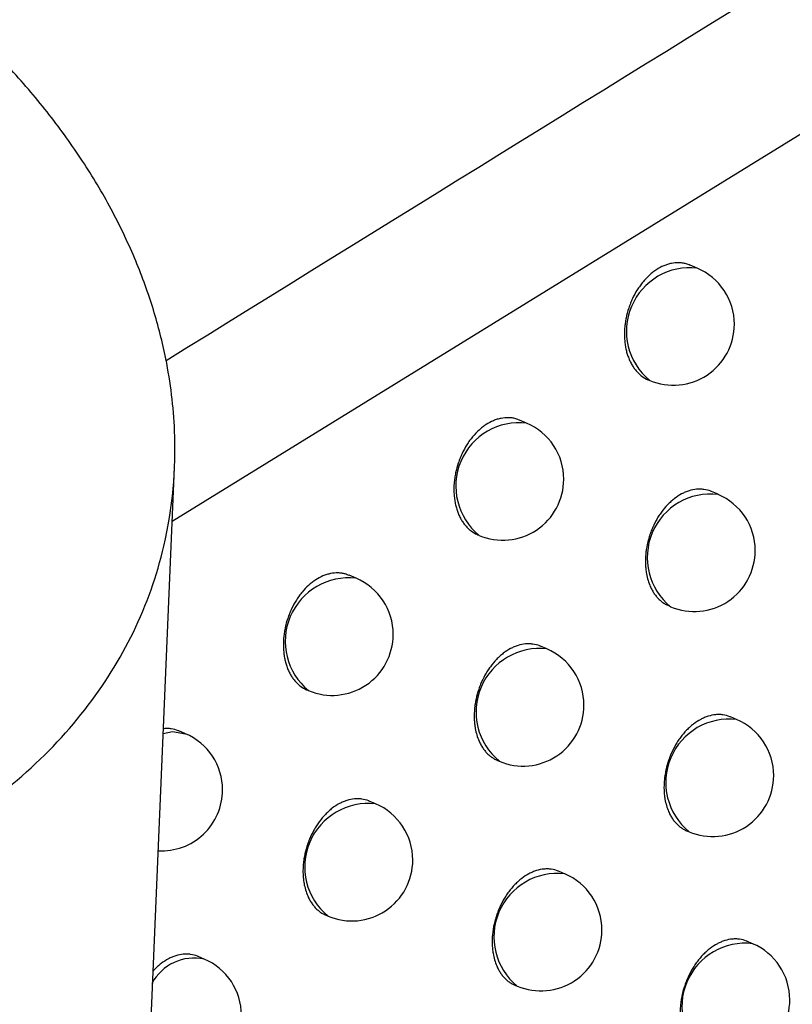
# Model space of a CAD drawing. Header units: millimetres. Extents: x -0.66 to 0.91, y -0.4 to 0.64.
# Tile 131 of 241: x 0.67139 to 0.67773, y -0.18107 to -0.17299. Entities that reach past the tile are written whole.
import ezdxf

# ---------------------------------------------------------------- set-up
doc = ezdxf.new("R2010")
doc.units = ezdxf.units.MM
doc.layers.add('FORMAT', color=7, linetype='Continuous')

msp = doc.modelspace()

# ---------------------------------------------------------------- linework, layer by layer
at = {"layer": 'FORMAT', "color": 7, "linetype": 'Continuous', "lineweight": 25}
for p, q in [((0.68513, -0.169406), (0.672638, -0.177107)), ((0.676946, -0.175028), (0.676888, -0.175003)), ((0.676545, -0.175944), (0.676556, -0.175949)), ((0.675546, -0.176298), (0.675489, -0.176274)), ((0.671692, -0.199225), (0.672657, -0.176664)), ((0.677117, -0.176883), (0.677063, -0.17686)), ((0.675144, -0.177214), (0.675157, -0.177219)), ((0.674146, -0.177571), (0.67409, -0.177547)), ((0.676712, -0.177798), (0.676727, -0.177804)), ((0.675712, -0.178151), (0.675659, -0.178128)), ((0.673743, -0.178486), (0.673757, -0.178492)), ((0.677269, -0.17873), (0.677218, -0.178709)), ((0.672746, -0.178847), (0.672691, -0.178824)), ((0.675306, -0.179065), (0.675322, -0.179072)), ((0.674307, -0.179422), (0.674254, -0.1794)), ((0.67686, -0.179643), (0.676879, -0.179651)), ((0.675858, -0.179996), (0.675809, -0.179975)), ((0.6739, -0.180335), (0.673917, -0.180343)), ((0.677401, -0.180569), (0.677354, -0.180549)), ((0.672901, -0.180695), (0.67285, -0.180673)), ((0.675449, -0.180908), (0.675469, -0.180917))]:
    msp.add_line(p, q, dxfattribs=at)
at = {"layer": 'FORMAT', "color": 7, "linetype": 'Continuous', "lineweight": 25, "flags": 128}
msp.add_lwpolyline([(0.672564, -0.178845), (0.672641, -0.178829), (0.672746, -0.178847)], dxfattribs=at)
at = {"layer": 'FORMAT', "color": 7, "linetype": 'Continuous', "lineweight": 25}
for centre, radius, start, end in [((0.676886, -0.175545), 0.0005209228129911, 83.34982, 230.761992), ((0.676751, -0.175488), 0.0005000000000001, 0, 67.055906), ((0.676751, -0.175488), 0.0005000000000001, 247.055906, 0), ((0.675486, -0.176816), 0.000520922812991, 83.34982, 230.761992), ((0.675351, -0.176759), 0.0005, 0, 67.055906), ((0.675351, -0.176759), 0.0005, 247.055906, 0), ((0.677057, -0.177401), 0.000520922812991, 83.34982, 230.761992), ((0.676922, -0.177344), 0.0005, 0, 67.055906), ((0.676922, -0.177344), 0.0005, 247.055906, 0), ((0.674086, -0.178089), 0.000520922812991, 83.34982, 230.761992), ((0.673951, -0.178032), 0.0005, 0, 67.055906), ((0.673951, -0.178032), 0.0005, 247.055906, 0), ((0.675652, -0.178668), 0.0005209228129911, 83.34982, 230.761992), ((0.675517, -0.178612), 0.0005000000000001, 0, 67.055906), ((0.675517, -0.178612), 0.0005000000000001, 247.055906, 0), ((0.677209, -0.179247), 0.0005209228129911, 83.34982, 230.761992), ((0.677074, -0.17919), 0.0005, 0, 67.055906), ((0.672551, -0.179307), 0.0005, 0, 67.055906), ((0.677074, -0.17919), 0.0005000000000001, 247.055906, 0), ((0.672551, -0.179307), 0.0005, 266.673827, 0), ((0.674246, -0.179939), 0.000520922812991, 83.34982, 230.761992), ((0.674112, -0.179882), 0.0004999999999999, 0, 67.055906), ((0.674112, -0.179882), 0.0005, 247.055906, 0), ((0.675798, -0.180513), 0.0005209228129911, 83.34982, 230.761992), ((0.675664, -0.180456), 0.0005000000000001, 0, 67.055906), ((0.675664, -0.180456), 0.0005000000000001, 247.055906, 0), ((0.677341, -0.181086), 0.000520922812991, 83.34982, 230.761992), ((0.677206, -0.181029), 0.0005, 0, 67.055906), ((0.672818, -0.181079), 0.0003927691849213, 77.805728, 151.993236), ((0.672706, -0.181156), 0.0005000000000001, 0, 67.055906), ((0.677206, -0.181029), 0.0005000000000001, 247.055906, 0)]:
    msp.add_arc(centre, radius, start, end, dxfattribs=at)
for points, knots in [([(0.7413280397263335, -0.1357739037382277), (0.7334972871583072, -0.1400530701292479), (0.7178352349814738, -0.1486117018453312), (0.6949304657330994, -0.1619704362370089), (0.6798858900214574, -0.1712743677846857), (0.672587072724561, -0.1757881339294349)], [0, 0, 0, 0, 0.3398546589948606, 0.6797330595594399, 1, 1, 1, 1]), ([(0.661354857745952, -0.1778709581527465), (0.6614637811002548, -0.1779864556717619), (0.6616823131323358, -0.1782181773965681), (0.6620543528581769, -0.1785472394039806), (0.66245885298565, -0.1788612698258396), (0.6628986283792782, -0.179156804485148), (0.6633692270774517, -0.1794300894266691), (0.6638710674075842, -0.1796796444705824), (0.6644007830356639, -0.1799016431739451), (0.664942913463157, -0.1800883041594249), (0.6654896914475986, -0.1802385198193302), (0.6660394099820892, -0.1803534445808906), (0.6666013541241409, -0.180433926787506), (0.6671546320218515, -0.1804753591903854), (0.66769196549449, -0.1804800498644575), (0.6682096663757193, -0.1804504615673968), (0.6687216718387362, -0.1803853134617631), (0.6693233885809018, -0.1802624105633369), (0.669997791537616, -0.1800500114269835), (0.6707280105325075, -0.1797025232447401), (0.6713898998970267, -0.1792393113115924), (0.6719408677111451, -0.1786677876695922), (0.6723464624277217, -0.1780180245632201), (0.6726186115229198, -0.1772495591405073), (0.6726885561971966, -0.1764868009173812), (0.6726079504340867, -0.1758329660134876), (0.6724894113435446, -0.1753671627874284), (0.6723440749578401, -0.1749650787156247), (0.6721552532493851, -0.1745652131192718), (0.6719242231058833, -0.1741726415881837), (0.6716525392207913, -0.1737893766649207), (0.6713412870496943, -0.1734194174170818), (0.6709921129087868, -0.1730606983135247), (0.6707291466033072, -0.1728375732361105), (0.6705967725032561, -0.1727252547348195)], [0, 0, 0, 0, 0.0254488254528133, 0.0510577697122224, 0.0771706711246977, 0.1034581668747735, 0.1301136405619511, 0.1569588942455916, 0.1844146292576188, 0.2120872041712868, 0.2380821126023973, 0.2642690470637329, 0.2910797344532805, 0.3181157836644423, 0.3429937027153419, 0.368106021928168, 0.3934139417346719, 0.4191839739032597, 0.4606422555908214, 0.5030425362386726, 0.5502388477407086, 0.5982961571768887, 0.6454620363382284, 0.6934267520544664, 0.754302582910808, 0.7915554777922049, 0.8169726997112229, 0.8425545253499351, 0.8683896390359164, 0.8945701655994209, 0.9204899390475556, 0.9467559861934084, 0.9731975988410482, 0.9999999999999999, 0.9999999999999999, 0.9999999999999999, 0.9999999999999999]), ([(0.6768869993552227, -0.1750048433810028), (0.6768765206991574, -0.175000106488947), (0.6768568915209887, -0.1749912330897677), (0.6768256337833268, -0.1749855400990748), (0.6767856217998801, -0.1749819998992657), (0.6767443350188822, -0.1749857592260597), (0.6767029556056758, -0.1749962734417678), (0.6766617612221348, -0.17501134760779), (0.6766211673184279, -0.1750330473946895), (0.6765821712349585, -0.1750607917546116), (0.6765444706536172, -0.1750924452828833), (0.676509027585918, -0.1751296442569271), (0.6764766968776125, -0.1751714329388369), (0.6764466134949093, -0.1752161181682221), (0.6764201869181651, -0.1752646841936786), (0.6763980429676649, -0.1753159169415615), (0.6763788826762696, -0.1753687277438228), (0.6763643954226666, -0.175423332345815), (0.6763549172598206, -0.1754783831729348), (0.6763488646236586, -0.1755334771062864), (0.6763480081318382, -0.1755880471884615), (0.6763523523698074, -0.1756407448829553), (0.6763582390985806, -0.1756791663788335), (0.6763666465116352, -0.1757159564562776), (0.6763774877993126, -0.1757509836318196), (0.6763908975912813, -0.1757844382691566), (0.6764066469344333, -0.1758155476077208), (0.6764245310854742, -0.1758440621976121), (0.6764443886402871, -0.1758698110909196), (0.6764664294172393, -0.1758930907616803), (0.6764981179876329, -0.1759195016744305), (0.6765246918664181, -0.1759365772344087), (0.6765440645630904, -0.1759436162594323), (0.6765449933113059, -0.1759439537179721)], [0, 0, 0, 0, 0.0309164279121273, 0.0579143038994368, 0.0853093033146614, 0.1382807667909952, 0.1651704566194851, 0.1924547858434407, 0.2452656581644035, 0.2720720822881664, 0.2992697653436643, 0.3520487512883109, 0.3788369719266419, 0.406013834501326, 0.4589041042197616, 0.4857474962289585, 0.5129789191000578, 0.5660692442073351, 0.5930141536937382, 0.6203487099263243, 0.673633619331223, 0.7006785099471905, 0.7281160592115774, 0.7546432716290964, 0.7813547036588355, 0.8086475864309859, 0.8361416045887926, 0.8626525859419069, 0.8895434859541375, 0.9166275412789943, 0.9441088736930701, 0.9973205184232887, 1, 1, 1, 1]), ([(0.6754884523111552, -0.1762755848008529), (0.6754780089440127, -0.1762708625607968), (0.6754584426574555, -0.1762620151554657), (0.675427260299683, -0.1762563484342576), (0.6753873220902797, -0.1762528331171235), (0.6753460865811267, -0.1762566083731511), (0.6753047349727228, -0.1762671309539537), (0.6752635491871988, -0.1762822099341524), (0.675222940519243, -0.1763039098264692), (0.6751839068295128, -0.176331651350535), (0.6751461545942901, -0.1763632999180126), (0.6751106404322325, -0.1764004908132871), (0.6750782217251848, -0.1764422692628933), (0.67504804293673, -0.1764869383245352), (0.6750215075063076, -0.1765354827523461), (0.6749992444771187, -0.1765866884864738), (0.6749799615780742, -0.1766394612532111), (0.6749653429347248, -0.1766940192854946), (0.6749557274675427, -0.176749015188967), (0.6749495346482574, -0.1768040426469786), (0.6749485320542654, -0.176858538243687), (0.674952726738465, -0.1769111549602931), (0.6749584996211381, -0.1769495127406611), (0.6749667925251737, -0.1769862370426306), (0.6749775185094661, -0.1770211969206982), (0.6749908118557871, -0.1770545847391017), (0.6750064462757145, -0.1770856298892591), (0.6750242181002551, -0.1771140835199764), (0.6750439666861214, -0.1771397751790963), (0.6750659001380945, -0.1771630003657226), (0.675097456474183, -0.1771893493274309), (0.675123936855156, -0.1772063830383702), (0.6751432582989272, -0.1772134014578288), (0.6751441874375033, -0.1772137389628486)], [0, 0, 0, 0, 0.0309006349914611, 0.0578942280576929, 0.0852845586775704, 0.1382674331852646, 0.1651627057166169, 0.1924524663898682, 0.24528893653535, 0.2721083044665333, 0.2993190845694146, 0.3521261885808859, 0.3789288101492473, 0.406120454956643, 0.4590287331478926, 0.4858815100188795, 0.5131227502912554, 0.5662131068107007, 0.5931582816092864, 0.6204933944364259, 0.6737606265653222, 0.7007966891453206, 0.7282254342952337, 0.7547391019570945, 0.781436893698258, 0.8087157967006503, 0.8361956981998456, 0.8626944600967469, 0.8895728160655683, 0.9166441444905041, 0.9441123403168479, 0.9973124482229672, 1, 1, 1, 1]), ([(0.6770627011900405, -0.1768603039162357), (0.6770613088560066, -0.1768596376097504), (0.6770421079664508, -0.1768504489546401), (0.6770112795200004, -0.1768434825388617), (0.6769715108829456, -0.1768400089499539), (0.6769308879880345, -0.1768414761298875), (0.6768894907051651, -0.1768497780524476), (0.6768483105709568, -0.1768648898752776), (0.6768075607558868, -0.1768843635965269), (0.6767677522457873, -0.1769102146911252), (0.676729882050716, -0.1769418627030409), (0.6766935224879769, -0.1769771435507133), (0.6766597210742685, -0.1770175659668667), (0.6766293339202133, -0.1770621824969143), (0.6766013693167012, -0.1771093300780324), (0.6765772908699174, -0.1771598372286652), (0.6765577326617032, -0.1772124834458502), (0.676541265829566, -0.1772662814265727), (0.6765295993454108, -0.1773212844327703), (0.6765230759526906, -0.1773761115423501), (0.6765207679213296, -0.1774169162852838), (0.6765210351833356, -0.1774569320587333), (0.6765239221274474, -0.1774964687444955), (0.6765330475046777, -0.1775600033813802), (0.6765508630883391, -0.1776191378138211), (0.6765762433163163, -0.1776701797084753), (0.676593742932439, -0.1776984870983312), (0.676613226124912, -0.1777240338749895), (0.6766348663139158, -0.1777470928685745), (0.6766583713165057, -0.1777668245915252), (0.6766839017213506, -0.1777847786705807), (0.6767029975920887, -0.1777921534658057), (0.6767130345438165, -0.1777960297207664)], [0, 0, 0, 0, 0.0041937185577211, 0.0578331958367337, 0.085217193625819, 0.1116556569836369, 0.1651437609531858, 0.1924496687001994, 0.2188310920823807, 0.2722021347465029, 0.2994461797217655, 0.3258161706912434, 0.3791620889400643, 0.4063909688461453, 0.432800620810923, 0.4862254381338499, 0.5134931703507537, 0.5399738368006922, 0.5935422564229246, 0.6208834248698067, 0.6474323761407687, 0.6741665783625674, 0.7011875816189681, 0.7286014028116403, 0.8088240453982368, 0.836276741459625, 0.8628481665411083, 0.8896059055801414, 0.9166525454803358, 0.9440952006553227, 0.9706159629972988, 1, 1, 1, 1]), ([(0.6740896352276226, -0.1775490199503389), (0.6740792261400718, -0.1775443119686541), (0.6740597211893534, -0.1775354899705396), (0.6740286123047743, -0.1775298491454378), (0.6739887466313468, -0.1775263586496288), (0.6739475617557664, -0.1775301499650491), (0.6739062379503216, -0.1775406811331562), (0.6738650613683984, -0.1775557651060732), (0.6738244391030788, -0.1775774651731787), (0.6737853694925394, -0.1776052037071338), (0.6737475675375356, -0.1776368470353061), (0.673711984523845, -0.1776740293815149), (0.673679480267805, -0.1777157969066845), (0.6736492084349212, -0.1777604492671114), (0.6736225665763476, -0.1778089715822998), (0.6736001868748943, -0.1778601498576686), (0.673580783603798, -0.1779128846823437), (0.6735660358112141, -0.1779673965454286), (0.6735562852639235, -0.178022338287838), (0.6735499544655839, -0.1780773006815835), (0.6735488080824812, -0.1781317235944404), (0.6735528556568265, -0.1781842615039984), (0.6735585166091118, -0.1782225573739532), (0.6735666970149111, -0.1782592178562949), (0.673577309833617, -0.1782941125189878), (0.6735904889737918, -0.1783274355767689), (0.6736060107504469, -0.1783584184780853), (0.673623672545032, -0.1783868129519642), (0.6736433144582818, -0.1784124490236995), (0.6736651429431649, -0.1784356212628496), (0.6736965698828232, -0.1784619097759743), (0.6737229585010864, -0.1784789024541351), (0.6737422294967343, -0.1784859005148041), (0.673743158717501, -0.1784862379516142)], [0, 0, 0, 0, 0.0308861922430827, 0.0578757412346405, 0.0852616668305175, 0.1382551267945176, 0.1651555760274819, 0.192450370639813, 0.2453107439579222, 0.2721421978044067, 0.299365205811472, 0.3521986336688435, 0.3790147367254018, 0.4062202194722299, 0.4591453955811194, 0.4860069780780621, 0.5132574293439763, 0.5663478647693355, 0.5932933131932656, 0.6206289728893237, 0.6738797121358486, 0.7009075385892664, 0.7283280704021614, 0.7548290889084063, 0.7815141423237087, 0.8087799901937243, 0.8362467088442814, 0.8627340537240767, 0.8896006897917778, 0.9166601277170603, 0.9441160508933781, 0.997305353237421, 0.9999999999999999, 0.9999999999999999, 0.9999999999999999, 0.9999999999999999]), ([(0.6756585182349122, -0.1781286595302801), (0.675657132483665, -0.1781279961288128), (0.6756379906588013, -0.178118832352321), (0.6756072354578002, -0.1781118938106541), (0.6755675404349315, -0.1781084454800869), (0.675526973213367, -0.1781099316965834), (0.6754856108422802, -0.1781182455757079), (0.6754444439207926, -0.1781333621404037), (0.6754036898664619, -0.1781528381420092), (0.6753638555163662, -0.1781786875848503), (0.6753259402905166, -0.1782103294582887), (0.6752895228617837, -0.1782456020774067), (0.6752556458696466, -0.1782860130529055), (0.675225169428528, -0.178330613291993), (0.6751971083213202, -0.1783777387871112), (0.6751729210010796, -0.1784282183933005), (0.6751532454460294, -0.178480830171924), (0.6751366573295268, -0.1785345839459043), (0.6751248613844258, -0.1785895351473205), (0.6751182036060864, -0.178644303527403), (0.6751157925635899, -0.1786850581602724), (0.6751159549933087, -0.1787250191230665), (0.6751187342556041, -0.1787644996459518), (0.6751276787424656, -0.178827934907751), (0.6751453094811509, -0.1788869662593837), (0.6751705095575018, -0.1789379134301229), (0.6751879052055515, -0.1789661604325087), (0.6752072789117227, -0.178991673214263), (0.6752288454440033, -0.1790146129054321), (0.6752521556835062, -0.1790345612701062), (0.6752771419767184, -0.1790509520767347), (0.6752951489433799, -0.1790610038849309), (0.6753052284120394, -0.1790646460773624), (0.6753061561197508, -0.1790649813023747)], [0, 0, 0, 0, 0.0041855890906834, 0.057816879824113, 0.0851963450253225, 0.1116385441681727, 0.1651339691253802, 0.1924433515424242, 0.2188342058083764, 0.272224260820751, 0.2994779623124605, 0.325858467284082, 0.3792257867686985, 0.4064657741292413, 0.432881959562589, 0.486320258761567, 0.513595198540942, 0.5400752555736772, 0.5936427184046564, 0.6209837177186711, 0.6475250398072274, 0.6742516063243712, 0.7012649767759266, 0.7286711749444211, 0.8088594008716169, 0.8363002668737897, 0.8628613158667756, 0.8896085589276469, 0.9166444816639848, 0.9440760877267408, 0.9705916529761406, 0.9972932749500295, 1, 1, 1, 1]), ([(0.6772181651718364, -0.1787087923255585), (0.6772167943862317, -0.1787081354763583), (0.6771978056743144, -0.1786990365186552), (0.6771672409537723, -0.1786921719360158), (0.677127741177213, -0.1786887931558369), (0.6770873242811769, -0.1786903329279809), (0.6770460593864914, -0.1786986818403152), (0.6770049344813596, -0.178713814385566), (0.676964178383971, -0.1787332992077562), (0.6769242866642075, -0.1787591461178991), (0.6768862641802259, -0.1787907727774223), (0.6768497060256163, -0.1788260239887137), (0.6768156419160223, -0.1788664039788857), (0.6767849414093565, -0.1789109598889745), (0.6767566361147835, -0.1789580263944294), (0.6767321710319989, -0.1790084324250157), (0.6767121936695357, -0.179060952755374), (0.6766952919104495, -0.1791145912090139), (0.6766831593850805, -0.1791694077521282), (0.676676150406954, -0.1792240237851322), (0.6766734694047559, -0.1792646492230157), (0.6766733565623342, -0.1793044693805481), (0.6766758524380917, -0.1793438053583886), (0.6766843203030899, -0.1794069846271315), (0.6767014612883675, -0.1794657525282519), (0.6767261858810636, -0.1795164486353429), (0.6767433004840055, -0.1795445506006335), (0.6767624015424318, -0.1795699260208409), (0.67678370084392, -0.1795927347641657), (0.6768067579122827, -0.1796125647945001), (0.6768315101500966, -0.1796288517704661), (0.6768493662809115, -0.1796388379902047), (0.6768593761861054, -0.1796424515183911), (0.6768603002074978, -0.1796427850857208)], [0, 0, 0, 0, 0.0041715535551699, 0.0577861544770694, 0.0851562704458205, 0.1116085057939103, 0.165123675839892, 0.1924425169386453, 0.2188568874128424, 0.2722943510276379, 0.2995721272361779, 0.3259789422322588, 0.3793997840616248, 0.406667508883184, 0.4331009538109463, 0.4865747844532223, 0.5138686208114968, 0.5403493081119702, 0.5939186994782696, 0.6212614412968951, 0.6477867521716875, 0.6744973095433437, 0.7014947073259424, 0.7288849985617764, 0.8089968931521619, 0.8364115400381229, 0.8629492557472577, 0.8896728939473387, 0.9166847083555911, 0.9440914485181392, 0.9705956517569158, 0.9972856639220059, 1, 1, 1, 1]), ([(0.6726910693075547, -0.1788237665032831), (0.6726896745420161, -0.1788230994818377), (0.6726704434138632, -0.1788139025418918), (0.672639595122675, -0.1788066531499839), (0.6725997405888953, -0.1788038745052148), (0.6725782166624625, -0.1788031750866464), (0.6725668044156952, -0.1788055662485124), (0.6725655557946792, -0.1788058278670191)], [0, 0, 0, 0, 0.0365055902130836, 0.5033417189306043, 0.7416722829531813, 0.9717362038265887, 0.9999999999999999, 0.9999999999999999, 0.9999999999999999, 0.9999999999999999]), ([(0.6742541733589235, -0.1793997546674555), (0.6742527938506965, -0.1793990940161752), (0.6742337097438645, -0.1793899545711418), (0.6742030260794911, -0.1793830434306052), (0.6741634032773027, -0.1793796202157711), (0.6741228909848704, -0.1793811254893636), (0.6740815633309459, -0.1793894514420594), (0.6740404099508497, -0.1794045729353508), (0.6739996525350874, -0.1794240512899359), (0.6739597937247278, -0.1794498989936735), (0.67392183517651, -0.179481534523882), (0.6738853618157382, -0.1795167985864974), (0.6738514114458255, -0.1795571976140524), (0.6738208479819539, -0.1796017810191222), (0.673792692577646, -0.1796488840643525), (0.6737683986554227, -0.1796993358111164), (0.673748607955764, -0.1797519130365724), (0.6737319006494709, -0.1798056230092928), (0.6737199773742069, -0.1798605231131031), (0.6737131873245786, -0.1799152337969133), (0.6737106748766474, -0.179955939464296), (0.6737107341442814, -0.1799958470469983), (0.6737134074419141, -0.180035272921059), (0.6737221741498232, -0.1800986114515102), (0.6737396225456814, -0.1801575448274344), (0.6737646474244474, -0.1802083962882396), (0.6737819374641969, -0.1802365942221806), (0.6738012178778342, -0.1802620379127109), (0.6738226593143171, -0.1802849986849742), (0.6738459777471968, -0.1803046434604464), (0.6738713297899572, -0.1803225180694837), (0.6738903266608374, -0.1803298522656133), (0.6739003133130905, -0.1803337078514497)], [0, 0, 0, 0, 0.0041784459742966, 0.0578045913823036, 0.0851811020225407, 0.1116279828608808, 0.1651326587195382, 0.1924465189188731, 0.2188473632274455, 0.2722575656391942, 0.2995215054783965, 0.325913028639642, 0.3793027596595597, 0.4065543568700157, 0.4329778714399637, 0.4864312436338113, 0.5137141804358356, 0.5401949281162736, 0.5937640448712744, 0.6211061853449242, 0.6476416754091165, 0.6743624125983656, 0.7013699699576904, 0.7287703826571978, 0.8089304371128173, 0.836361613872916, 0.8629142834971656, 0.8896530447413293, 0.9166802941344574, 0.9441029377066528, 0.970614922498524, 1, 1, 1, 1]), ([(0.6758086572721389, -0.1799748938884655), (0.675807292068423, -0.1799742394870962), (0.6757883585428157, -0.1799651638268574), (0.6757578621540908, -0.1799583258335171), (0.6757184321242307, -0.1799549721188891), (0.6756780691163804, -0.1799565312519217), (0.6756368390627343, -0.1799648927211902), (0.6755957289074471, -0.1799800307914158), (0.6755549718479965, -0.1799995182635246), (0.6755150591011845, -0.180025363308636), (0.6754769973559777, -0.1800569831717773), (0.6754403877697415, -0.18009222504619), (0.6754062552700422, -0.1801325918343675), (0.6753754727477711, -0.1801771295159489), (0.6753470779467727, -0.1802241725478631), (0.6753225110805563, -0.180274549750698), (0.6753024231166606, -0.1803270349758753), (0.6752854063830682, -0.1803806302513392), (0.6752731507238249, -0.1804353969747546), (0.6752660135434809, -0.1804899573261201), (0.6752632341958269, -0.1805305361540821), (0.6752630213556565, -0.18057030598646), (0.6752654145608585, -0.1806095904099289), (0.6752737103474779, -0.1806726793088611), (0.6752906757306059, -0.1807313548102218), (0.6753152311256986, -0.1807819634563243), (0.6753322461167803, -0.1808100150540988), (0.6753512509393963, -0.18083534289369), (0.6753724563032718, -0.1808581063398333), (0.6753954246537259, -0.1808778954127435), (0.675420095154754, -0.1808941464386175), (0.6754378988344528, -0.1809041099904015), (0.6754478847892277, -0.1809077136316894), (0.6754488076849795, -0.1809080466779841)], [0, 0, 0, 0, 0.0041658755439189, 0.0577750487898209, 0.0851421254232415, 0.111597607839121, 0.1651191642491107, 0.1924410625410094, 0.2188630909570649, 0.2723159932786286, 0.2996016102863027, 0.326016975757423, 0.3794552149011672, 0.4067319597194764, 0.4331709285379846, 0.4866561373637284, 0.5139560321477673, 0.5404367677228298, 0.5940064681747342, 0.621349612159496, 0.6478696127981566, 0.6745748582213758, 0.701566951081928, 0.7289519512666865, 0.809039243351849, 0.8364454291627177, 0.8629758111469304, 0.8896920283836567, 0.9166962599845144, 0.9440951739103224, 0.9705959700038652, 0.9972824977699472, 1, 1, 1, 1]), ([(0.67735398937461, -0.1805489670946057), (0.6773526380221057, -0.1805483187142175), (0.6773338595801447, -0.1805393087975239), (0.6773035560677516, -0.1805325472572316), (0.6772643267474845, -0.1805292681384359), (0.6772241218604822, -0.1805308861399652), (0.6771829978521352, -0.1805392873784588), (0.6771419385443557, -0.1805544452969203), (0.6771011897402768, -0.1805739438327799), (0.6770612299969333, -0.1805997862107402), (0.6770230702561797, -0.1806313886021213), (0.6769863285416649, -0.1806666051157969), (0.6769520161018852, -0.1807069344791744), (0.6769210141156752, -0.1807514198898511), (0.6768923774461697, -0.1807983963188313), (0.6768675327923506, -0.1808486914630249), (0.6768471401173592, -0.1809010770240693), (0.6768298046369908, -0.1809545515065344), (0.6768172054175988, -0.1810091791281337), (0.6768097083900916, -0.1810635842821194), (0.6768066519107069, -0.1811040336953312), (0.6768061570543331, -0.1811436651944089), (0.6768082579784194, -0.1811828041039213), (0.676814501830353, -0.1812330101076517), (0.6768258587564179, -0.1812804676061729), (0.6768420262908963, -0.1813239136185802), (0.6768566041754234, -0.1813544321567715), (0.6768733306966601, -0.1813823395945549), (0.6768920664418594, -0.1814075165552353), (0.6769129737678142, -0.1814302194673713), (0.676935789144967, -0.1814496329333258), (0.6769606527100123, -0.1814672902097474), (0.6769793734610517, -0.1814745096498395), (0.6769892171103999, -0.1814783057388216)], [0, 0, 0, 0, 0.0041554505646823, 0.0577442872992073, 0.0851003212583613, 0.111560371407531, 0.1650907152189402, 0.192416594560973, 0.2188541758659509, 0.2723384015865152, 0.2996398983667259, 0.326073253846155, 0.3795481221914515, 0.4068438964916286, 0.4332936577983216, 0.4868011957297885, 0.51411310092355, 0.5405912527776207, 0.5941562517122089, 0.6214976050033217, 0.6480016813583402, 0.6746909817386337, 0.7016671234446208, 0.729036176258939, 0.7820132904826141, 0.8091952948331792, 0.8365773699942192, 0.8630861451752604, 0.8897805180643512, 0.9167624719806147, 0.9441384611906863, 0.9706271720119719, 1, 1, 1, 1]), ([(0.6728496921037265, -0.1806735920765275), (0.6728483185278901, -0.1806729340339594), (0.6728292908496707, -0.1806638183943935), (0.672798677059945, -0.1806569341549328), (0.6727591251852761, -0.1806535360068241), (0.6727186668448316, -0.1806550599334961), (0.6726773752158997, -0.1806634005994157), (0.67263623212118, -0.1806785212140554), (0.6725954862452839, -0.1806980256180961), (0.672555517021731, -0.1807237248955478), (0.6725177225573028, -0.1807556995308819), (0.6724953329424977, -0.1807760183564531), (0.6724837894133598, -0.1807900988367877), (0.6724804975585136, -0.180794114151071)], [0, 0, 0, 0, 0.0123983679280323, 0.1717503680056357, 0.2530997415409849, 0.3317074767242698, 0.4907381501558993, 0.5719218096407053, 0.6504074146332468, 0.8091874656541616, 0.8902386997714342, 0.9686994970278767, 1, 1, 1, 1])]:
    msp.add_open_spline(points, degree=3, knots=knots, dxfattribs=at)

doc.saveas('drawing.dxf')
